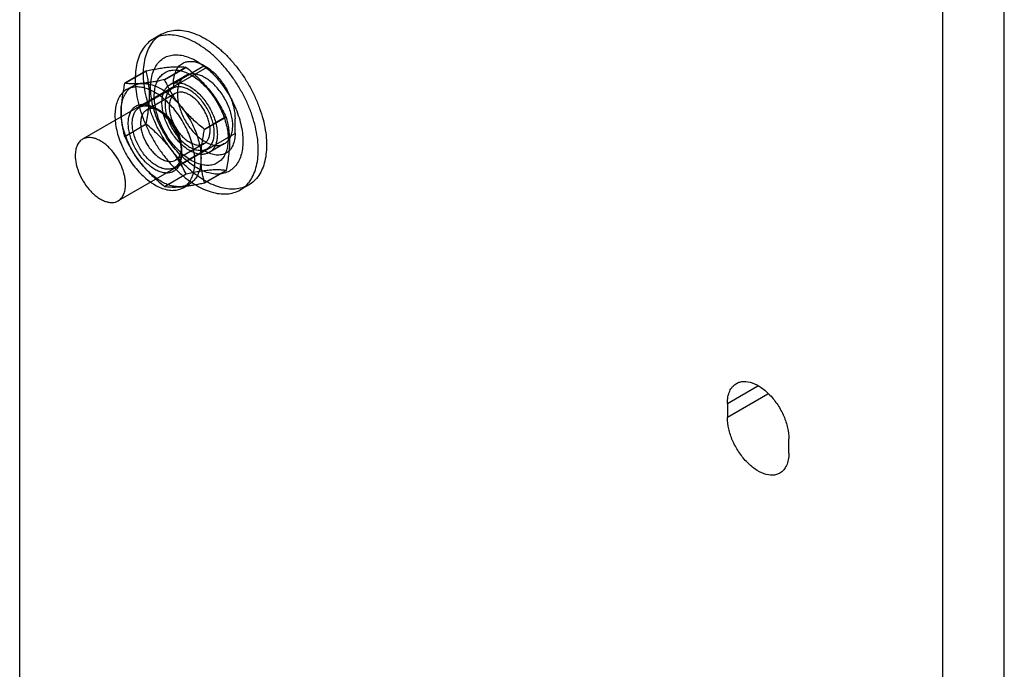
# Model space of a CAD drawing. Header units: millimetres. Extents: x 68 to 183, y 27 to 323.
# Tile 2 of 6: x 68 to 181, y 101 to 176. Entities that reach past the tile are written whole.
import ezdxf

# ---------------------------------------------------------------- set-up
doc = ezdxf.new("R2010")
doc.units = ezdxf.units.MM
doc.header["$LTSCALE"] = 22.740857
doc.layers.get('0').update_dxf_attribs({"linetype": 'CONTINUOUS'})
doc.layers.add('INTFCLR_11511', color=7, linetype='CONTINUOUS')

msp = doc.modelspace()

# ---------------------------------------------------------------- linework, layer by layer
at = {"color": 7}
for p, q in [((67.81, 313.66), (67.81, 93.21)), ((180.95, 36.05), (180.95, 256.51)), ((173.88, 31.97), (173.88, 252.43)), ((89.32, 170.57), (75.05, 162.32)), ((85.49, 168.73), (88.99, 170.75)), ((85.49, 168.73), (85.49, 168.35)), ((92.56, 163.02), (92.56, 164.65)), ((92.56, 162.99), (79.13, 155.24)), ((149.13, 131.99), (152.63, 134.01)), ((153.77, 133.04), (149.13, 130.36)), ((149.13, 131.99), (149.13, 130.36)), ((156.2, 126.28), (156.2, 127.91))]:
    msp.add_line(p, q, dxfattribs=at)
for points, knots in [([(85.49, 168.73), (85.49, 168.99), (85.53, 169.47), (85.73, 170.13), (86.05, 170.67), (86.36, 170.93), (86.53, 171.02)], [0, 0, 0, 0, 0.289641, 0.549111, 0.782236, 1, 1, 1, 1]), ([(86.53, 171.02), (86.65, 171.09), (86.92, 171.21), (87.54, 171.3), (88.42, 171.13), (89.45, 170.56), (90.44, 169.69), (91.31, 168.57), (92, 167.3), (92.44, 165.98), (92.56, 165.08), (92.56, 164.65)], [0, 0, 0, 0, 0.042877, 0.087523, 0.186929, 0.30424, 0.437966, 0.582371, 0.729593, 0.871254, 1, 1, 1, 1]), ([(92.56, 163.02), (92.56, 162.77), (92.52, 162.28), (92.33, 161.62), (92, 161.08), (91.69, 160.83), (91.53, 160.73)], [0, 0, 0, 0, 0.289641, 0.549111, 0.782236, 1, 1, 1, 1]), ([(75.05, 162.32), (74.98, 162.29), (74.85, 162.2), (74.62, 161.97), (74.39, 161.59), (74.23, 161.05), (74.2, 160.66), (74.2, 160.45)], [0, 0, 0, 0, 0.108161, 0.218361, 0.451366, 0.710409, 1, 1, 1, 1]), ([(79.98, 157.12), (79.98, 157.28), (79.96, 157.63), (79.83, 158.36), (79.52, 159.28), (78.96, 160.32), (78.35, 161.09), (77.81, 161.62), (77.39, 161.94), (76.97, 162.2), (76.54, 162.39), (76.13, 162.5), (75.74, 162.53), (75.37, 162.47), (75.15, 162.38), (75.05, 162.32)], [0, 0, 0, 0, 0.062416, 0.1288, 0.2703, 0.41736, 0.561615, 0.630253, 0.695378, 0.756362, 0.812832, 0.864764, 0.912566, 0.957167, 1, 1, 1, 1]), ([(91.53, 160.73), (91.37, 160.64), (91, 160.5), (90.38, 160.48), (89.73, 160.63), (89.3, 160.83), (89.08, 160.95)], [0, 0, 0, 0, 0.218641, 0.452177, 0.711107, 1, 1, 1, 1]), ([(74.2, 160.45), (74.2, 160.28), (74.22, 159.93), (74.35, 159.21), (74.66, 158.29), (75.23, 157.25), (75.83, 156.48), (76.38, 155.95), (76.79, 155.62), (77.22, 155.36), (77.64, 155.18), (78.05, 155.07), (78.45, 155.04), (78.81, 155.09), (79.03, 155.19), (79.13, 155.24)], [0, 0, 0, 0, 0.062416, 0.1288, 0.2703, 0.41736, 0.561615, 0.630253, 0.695378, 0.756362, 0.812832, 0.864764, 0.912566, 0.957167, 1, 1, 1, 1]), ([(79.13, 155.24), (79.2, 155.28), (79.33, 155.37), (79.56, 155.6), (79.79, 155.97), (79.95, 156.51), (79.98, 156.91), (79.98, 157.12)], [0, 0, 0, 0, 0.108161, 0.218361, 0.451366, 0.710409, 1, 1, 1, 1]), ([(149.13, 131.99), (149.13, 132.25), (149.17, 132.73), (149.37, 133.39), (149.69, 133.93), (150, 134.19), (150.17, 134.28)], [0, 0, 0, 0, 0.289641, 0.549111, 0.782236, 1, 1, 1, 1]), ([(150.17, 134.28), (150.29, 134.35), (150.56, 134.47), (151.18, 134.56), (152.06, 134.39), (153.09, 133.82), (154.08, 132.94), (154.95, 131.83), (155.64, 130.56), (156.08, 129.24), (156.2, 128.34), (156.2, 127.91)], [0, 0, 0, 0, 0.042877, 0.087523, 0.186929, 0.30424, 0.437966, 0.582371, 0.729593, 0.871254, 1, 1, 1, 1]), ([(155.17, 123.99), (155.04, 123.92), (154.77, 123.8), (154.15, 123.71), (153.28, 123.88), (152.25, 124.45), (151.26, 125.32), (150.39, 126.44), (149.7, 127.71), (149.25, 129.03), (149.13, 129.93), (149.13, 130.36)], [0, 0, 0, 0, 0.042877, 0.087523, 0.186929, 0.30424, 0.437966, 0.582371, 0.729593, 0.871254, 1, 1, 1, 1]), ([(156.2, 126.28), (156.2, 126.02), (156.16, 125.54), (155.97, 124.88), (155.64, 124.34), (155.33, 124.08), (155.17, 123.99)], [0, 0, 0, 0, 0.289641, 0.549111, 0.782236, 1, 1, 1, 1])]:
    msp.add_open_spline(points, degree=3, knots=knots, dxfattribs=at)
at = {"layer": 'INTFCLR_11511', "color": 7}
for p, q in [((84.11, 174.37), (83.16, 173.82)), ((82.34, 170.16), (79.87, 168.74)), ((79.88, 168.75), (82.34, 170.17)), ((86.93, 170.58), (84.46, 169.15)), ((84.47, 169.15), (86.94, 170.57)), ((86.94, 170.57), (86.93, 170.58)), ((86.93, 170.58), (86.93, 170.58)), ((86.86, 169.61), (85.1, 168.59)), ((80.1, 168.01), (80.81, 168.42)), ((81.58, 165.98), (85.35, 168.15)), ((85.68, 167.57), (82.4, 165.67)), ((84.06, 165.5), (83.35, 165.91)), ((79.87, 162.63), (82.34, 164.05)), ((82.34, 164.05), (82.34, 164.03)), ((91.52, 164.87), (89.05, 163.45)), ((89.06, 163.43), (91.53, 164.85)), ((91.53, 164.85), (91.52, 164.87)), ((82.34, 164.03), (79.88, 162.61)), ((89.06, 163.43), (89.05, 163.45)), ((79.87, 162.63), (79.88, 162.61)), ((89.01, 161.81), (85.72, 159.91)), ((91.36, 161.81), (89.6, 160.79)), ((85.58, 159.05), (89.35, 161.23)), ((86.41, 161.43), (86.41, 160.62)), ((89.05, 157.31), (91.52, 158.73)), ((91.53, 158.74), (89.06, 157.32)), ((84.46, 156.91), (86.93, 158.33)), ((86.94, 158.32), (84.47, 156.9)), ((86.93, 158.33), (86.93, 158.33)), ((86.93, 158.33), (86.94, 158.32)), ((86.6, 156.75), (87.31, 157.16)), ((94.11, 157.05), (93.16, 156.5))]:
    msp.add_line(p, q, dxfattribs=at)
for centre, radius, start, end in [((84.81, 168.43), 3.02, 144.783, 145.0075), ((82.35, 167), 3.02, 144.7829, 145.0074), ((81.21, 163.52), 6.5, 59.9266, 60.0652), ((89.05, 160.48), 3.02, 324.7854, 325.0099), ((86.61, 159.04), 3, 324.7837, 325.0103), ((88.28, 163.51), 7.62, 239.9415, 240.0598)]:
    msp.add_arc(centre, radius, start, end, dxfattribs=at)
for points, knots in [([(88.16, 173.32), (87.85, 173.5), (87.23, 173.82), (86.28, 174.14), (85.36, 174.3), (84.5, 174.29), (83.69, 174.1), (82.97, 173.74), (82.35, 173.22), (81.85, 172.54), (81.46, 171.73), (81.21, 170.8), (81.08, 169.76), (81.08, 168.65), (81.22, 167.47), (81.48, 166.25), (81.87, 165.01), (82.37, 163.77), (82.97, 162.56), (83.67, 161.4), (84.46, 160.31), (85.31, 159.3), (86.22, 158.4), (87.16, 157.62), (87.83, 157.19), (88.16, 156.99)], [0, 0, 0, 0, 0.042692, 0.082292, 0.11888, 0.152807, 0.184966, 0.216273, 0.247849, 0.280786, 0.316013, 0.354116, 0.395296, 0.439539, 0.486641, 0.536257, 0.587843, 0.640841, 0.694697, 0.748756, 0.802363, 0.854772, 0.905612, 0.954198, 1, 1, 1, 1]), ([(89.11, 157.55), (88.78, 157.74), (88.12, 158.17), (87.18, 158.95), (86.27, 159.85), (85.42, 160.85), (84.63, 161.95), (83.93, 163.11), (83.32, 164.32), (82.82, 165.56), (82.44, 166.8), (82.17, 168.02), (82.04, 169.2), (82.03, 170.32), (82.16, 171.35), (82.42, 172.28), (82.8, 173.09), (83.3, 173.76), (83.92, 174.29), (84.64, 174.65), (85.45, 174.84), (86.31, 174.85), (87.23, 174.69), (88.18, 174.37), (88.8, 174.05), (89.11, 173.88)], [0, 0, 0, 0, 0.045705, 0.094169, 0.144901, 0.197254, 0.250887, 0.305027, 0.358968, 0.412048, 0.463731, 0.513445, 0.560606, 0.60484, 0.645954, 0.683979, 0.719144, 0.752036, 0.783568, 0.814826, 0.846957, 0.880898, 0.917541, 0.957224, 1, 1, 1, 1]), ([(88.16, 156.99), (88.47, 156.81), (89.09, 156.5), (90.04, 156.18), (90.95, 156.02), (91.82, 156.03), (92.62, 156.22), (93.35, 156.58), (93.97, 157.1), (94.47, 157.78), (94.85, 158.59), (95.11, 159.52), (95.24, 160.55), (95.23, 161.67), (95.1, 162.85), (94.83, 164.07), (94.45, 165.31), (93.95, 166.54), (93.34, 167.75), (92.64, 168.92), (91.86, 170.01), (91.01, 171.02), (90.1, 171.92), (89.15, 172.69), (88.49, 173.13), (88.16, 173.32)], [0, 0, 0, 0, 0.042692, 0.082292, 0.11888, 0.152807, 0.184966, 0.216273, 0.247849, 0.280786, 0.316013, 0.354116, 0.395296, 0.439539, 0.486641, 0.536257, 0.587843, 0.640841, 0.694697, 0.748756, 0.802363, 0.854772, 0.905612, 0.954198, 1, 1, 1, 1]), ([(89.11, 173.88), (89.45, 173.68), (90.11, 173.25), (91.05, 172.47), (91.95, 171.57), (92.81, 170.57), (93.59, 169.47), (94.3, 168.31), (94.9, 167.1), (95.4, 165.86), (95.79, 164.62), (96.05, 163.4), (96.19, 162.22), (96.19, 161.1), (96.06, 160.07), (95.81, 159.14), (95.43, 158.33), (94.92, 157.66), (94.3, 157.13), (93.58, 156.77), (92.78, 156.58), (91.91, 156.57), (90.99, 156.73), (90.04, 157.05), (89.42, 157.37), (89.11, 157.55)], [0, 0, 0, 0, 0.045705, 0.094169, 0.144901, 0.197254, 0.250887, 0.305027, 0.358968, 0.412048, 0.463731, 0.513445, 0.560606, 0.60484, 0.645954, 0.683979, 0.719144, 0.752036, 0.783568, 0.814826, 0.846957, 0.880898, 0.917541, 0.957224, 1, 1, 1, 1]), ([(88.16, 159.04), (87.88, 159.19), (87.34, 159.56), (86.57, 160.21), (85.84, 160.97), (85.15, 161.82), (84.54, 162.75), (84, 163.73), (83.55, 164.74), (83.21, 165.75), (82.97, 166.76), (82.85, 167.73), (82.85, 168.64), (82.96, 169.49), (83.19, 170.23), (83.53, 170.87), (83.98, 171.38), (84.54, 171.76), (85.17, 171.97), (85.87, 172.03), (86.62, 171.93), (87.4, 171.68), (87.9, 171.43), (88.16, 171.28)], [0, 0, 0, 0, 0.050269, 0.10376, 0.15982, 0.217642, 0.276766, 0.336103, 0.394696, 0.451724, 0.506477, 0.558306, 0.606698, 0.651381, 0.692393, 0.730157, 0.765538, 0.799809, 0.83447, 0.870853, 0.910252, 0.953254, 1, 1, 1, 1]), ([(88.16, 171.28), (88.43, 171.12), (88.98, 170.76), (89.75, 170.11), (90.48, 169.35), (91.16, 168.5), (91.78, 167.57), (92.32, 166.59), (92.76, 165.58), (93.11, 164.56), (93.34, 163.56), (93.46, 162.59), (93.47, 161.67), (93.36, 160.83), (93.13, 160.08), (92.78, 159.45), (92.33, 158.93), (91.78, 158.56), (91.15, 158.35), (90.45, 158.29), (89.7, 158.39), (88.92, 158.64), (88.41, 158.89), (88.16, 159.04)], [0, 0, 0, 0, 0.050269, 0.10376, 0.15982, 0.217642, 0.276766, 0.336103, 0.394696, 0.451724, 0.506477, 0.558306, 0.606698, 0.651381, 0.692393, 0.730157, 0.765538, 0.799809, 0.83447, 0.870853, 0.910252, 0.953254, 1, 1, 1, 1]), ([(82.34, 170.17), (82.59, 170.22), (83.06, 170.31), (83.75, 170.44), (84.41, 170.54), (85.01, 170.6), (85.56, 170.64), (86.06, 170.65), (86.51, 170.63), (86.79, 170.6), (86.93, 170.58)], [0, 0, 0, 0, 0.160696, 0.313749, 0.456988, 0.588397, 0.707682, 0.815427, 0.912431, 1, 1, 1, 1]), ([(82.34, 164.05), (82.4, 164.33), (82.5, 164.89), (82.63, 165.72), (82.71, 166.54), (82.74, 167.32), (82.71, 168.08), (82.63, 168.8), (82.51, 169.49), (82.4, 169.94), (82.34, 170.16)], [0, 0, 0, 0, 0.13986, 0.276543, 0.409, 0.536171, 0.658328, 0.776134, 0.889915, 1, 1, 1, 1]), ([(87.52, 159.89), (87.29, 160.03), (86.83, 160.33), (86.19, 160.89), (85.58, 161.54), (85.01, 162.26), (84.51, 163.05), (84.08, 163.88), (83.73, 164.74), (83.48, 165.59), (83.32, 166.42), (83.26, 167.22), (83.31, 167.96), (83.46, 168.62), (83.71, 169.2), (84.07, 169.66), (84.51, 170.01), (85.03, 170.22), (85.61, 170.29), (86.23, 170.22), (86.88, 170.02), (87.31, 169.81), (87.52, 169.69)], [0, 0, 0, 0, 0.052795, 0.109116, 0.16827, 0.229402, 0.291549, 0.353696, 0.41483, 0.473988, 0.530313, 0.583113, 0.631932, 0.676638, 0.717521, 0.755385, 0.791561, 0.827736, 0.865599, 0.906481, 0.951185, 1, 1, 1, 1]), ([(89.11, 169.38), (88.95, 169.48), (88.61, 169.64), (88.1, 169.8), (87.61, 169.84), (87.16, 169.76), (86.76, 169.57), (86.43, 169.26), (86.17, 168.86), (86.01, 168.37), (85.93, 167.82), (85.93, 167.22), (86.02, 166.57), (86.19, 165.9), (86.44, 165.23), (86.76, 164.57), (87.15, 163.94), (87.58, 163.35), (88.06, 162.83), (88.57, 162.39), (88.93, 162.14), (89.11, 162.04)], [0, 0, 0, 0, 0.051203, 0.09798, 0.140567, 0.179821, 0.217949, 0.256598, 0.297592, 0.342258, 0.391254, 0.444685, 0.502217, 0.563196, 0.626761, 0.691907, 0.757434, 0.821604, 0.884245, 0.944046, 1, 1, 1, 1]), ([(86.94, 170.57), (87.19, 170.37), (87.67, 169.97), (88.37, 169.33), (89.02, 168.66), (89.63, 167.96), (90.18, 167.22), (90.68, 166.46), (91.13, 165.67), (91.39, 165.14), (91.52, 164.87)], [0, 0, 0, 0, 0.128605, 0.256702, 0.383802, 0.509239, 0.633377, 0.756674, 0.878984, 1, 1, 1, 1]), ([(79.87, 168.74), (79.82, 168.5), (79.73, 168.05), (79.61, 167.37), (79.53, 166.71), (79.47, 166.07), (79.46, 165.65), (79.46, 165.44)], [0, 0, 0, 0, 0.213802, 0.421239, 0.62157, 0.814555, 1, 1, 1, 1]), ([(79.46, 165.44), (79.46, 165.7), (79.49, 166.19), (79.64, 166.88), (79.89, 167.48), (80.24, 167.98), (80.67, 168.37), (81.19, 168.62), (81.57, 168.7), (81.76, 168.71)], [0, 0, 0, 0, 0.172815, 0.331703, 0.477629, 0.612972, 0.74157, 0.868697, 1, 1, 1, 1]), ([(81.76, 168.71), (81.61, 168.7), (81.33, 168.68), (80.93, 168.67), (80.55, 168.68), (80.2, 168.7), (79.98, 168.73), (79.88, 168.75)], [0, 0, 0, 0, 0.232126, 0.447073, 0.645591, 0.829276, 1, 1, 1, 1]), ([(84.46, 169.15), (84.26, 169.11), (83.87, 169.03), (83.29, 168.92), (82.75, 168.83), (82.24, 168.76), (81.92, 168.73), (81.76, 168.71)], [0, 0, 0, 0, 0.224467, 0.437979, 0.639009, 0.82661, 1, 1, 1, 1]), ([(81.76, 168.71), (81.94, 168.73), (82.31, 168.72), (82.89, 168.61), (83.48, 168.41), (83.86, 168.21), (84.06, 168.1)], [0, 0, 0, 0, 0.223351, 0.463304, 0.721898, 1, 1, 1, 1]), ([(87.35, 161.02), (87.16, 161.12), (86.8, 161.37), (86.3, 161.81), (85.82, 162.33), (85.38, 162.91), (84.99, 163.55), (84.67, 164.21), (84.42, 164.89), (84.25, 165.56), (84.16, 166.21), (84.16, 166.81), (84.24, 167.36), (84.41, 167.84), (84.66, 168.24), (84.99, 168.55), (85.39, 168.74), (85.84, 168.81), (86.33, 168.78), (86.84, 168.63), (87.18, 168.46), (87.35, 168.36)], [0, 0, 0, 0, 0.055599, 0.115211, 0.177857, 0.24222, 0.308107, 0.373692, 0.437657, 0.498895, 0.556497, 0.609833, 0.658613, 0.702986, 0.743677, 0.78206, 0.819977, 0.85909, 0.901626, 0.948496, 1, 1, 1, 1]), ([(86.36, 166.06), (86.2, 166.25), (85.91, 166.63), (85.51, 167.23), (85.13, 167.85), (84.79, 168.49), (84.57, 168.93), (84.47, 169.15)], [0, 0, 0, 0, 0.199413, 0.398895, 0.598624, 0.798971, 1, 1, 1, 1]), ([(87.52, 169.69), (87.75, 169.56), (88.21, 169.25), (88.85, 168.7), (89.47, 168.05), (90.03, 167.32), (90.53, 166.53), (90.97, 165.7), (91.31, 164.85), (91.57, 163.99), (91.73, 163.16), (91.78, 162.36), (91.73, 161.62), (91.58, 160.96), (91.33, 160.39), (90.98, 159.92), (90.53, 159.57), (90.01, 159.36), (89.43, 159.29), (88.81, 159.36), (88.16, 159.56), (87.74, 159.77), (87.52, 159.89)], [0, 0, 0, 0, 0.052795, 0.109116, 0.168271, 0.229402, 0.291549, 0.353696, 0.41483, 0.473989, 0.530313, 0.583113, 0.631933, 0.676639, 0.717522, 0.755386, 0.791561, 0.827737, 0.8656, 0.906481, 0.951185, 1, 1, 1, 1]), ([(89.11, 162.04), (89.28, 161.94), (89.61, 161.78), (90.13, 161.62), (90.62, 161.58), (91.07, 161.66), (91.47, 161.85), (91.8, 162.16), (92.05, 162.56), (92.22, 163.05), (92.3, 163.6), (92.3, 164.21), (92.21, 164.85), (92.04, 165.52), (91.79, 166.19), (91.46, 166.85), (91.08, 167.48), (90.64, 168.07), (90.17, 168.59), (89.66, 169.03), (89.3, 169.28), (89.11, 169.38)], [0, 0, 0, 0, 0.051203, 0.09798, 0.140567, 0.179821, 0.217949, 0.256598, 0.297592, 0.342258, 0.391254, 0.444685, 0.502217, 0.563196, 0.626761, 0.691907, 0.757434, 0.821604, 0.884245, 0.944046, 1, 1, 1, 1]), ([(83.35, 167.69), (83.13, 167.82), (82.69, 168.04), (82.02, 168.25), (81.37, 168.34), (80.77, 168.29), (80.21, 168.1), (79.74, 167.78), (79.34, 167.34), (79.05, 166.78), (78.85, 166.14), (78.75, 165.41), (78.75, 164.62), (78.86, 163.77), (79.06, 162.9), (79.36, 162.02), (79.74, 161.15), (80.21, 160.3), (80.74, 159.5), (81.33, 158.76), (81.97, 158.1), (82.64, 157.53), (83.11, 157.21), (83.35, 157.08)], [0, 0, 0, 0, 0.046611, 0.089503, 0.128855, 0.165219, 0.199897, 0.234208, 0.269592, 0.307326, 0.348315, 0.393, 0.441401, 0.493237, 0.548, 0.605029, 0.663566, 0.722791, 0.781837, 0.83975, 0.896011, 0.949662, 1, 1, 1, 1]), ([(83.35, 157.08), (83.57, 156.95), (84.01, 156.73), (84.68, 156.51), (85.33, 156.43), (85.93, 156.48), (86.49, 156.66), (86.96, 156.98), (87.36, 157.43), (87.65, 157.98), (87.85, 158.63), (87.95, 159.36), (87.95, 160.15), (87.84, 160.99), (87.64, 161.86), (87.34, 162.75), (86.96, 163.62), (86.49, 164.47), (85.96, 165.27), (85.37, 166.01), (84.73, 166.67), (84.06, 167.24), (83.59, 167.55), (83.35, 167.69)], [0, 0, 0, 0, 0.046611, 0.089503, 0.128855, 0.165219, 0.199897, 0.234208, 0.269592, 0.307326, 0.348315, 0.393, 0.441401, 0.493237, 0.548, 0.605029, 0.663566, 0.722791, 0.781837, 0.83975, 0.896011, 0.949662, 1, 1, 1, 1]), ([(84.06, 168.1), (84.26, 167.98), (84.68, 167.71), (85.26, 167.23), (85.83, 166.68), (86.18, 166.27), (86.36, 166.06)], [0, 0, 0, 0, 0.232092, 0.477464, 0.734337, 1, 1, 1, 1]), ([(90.17, 163.06), (90.17, 163.25), (90.14, 163.66), (90.01, 164.29), (89.8, 164.92), (89.52, 165.55), (89.17, 166.15), (88.77, 166.7), (88.33, 167.2), (87.86, 167.62), (87.37, 167.96), (86.88, 168.2), (86.4, 168.33), (85.94, 168.35), (85.52, 168.26), (85.16, 168.05), (84.87, 167.74), (84.67, 167.33), (84.54, 166.85), (84.52, 166.5), (84.52, 166.32)], [0, 0, 0, 0, 0.058915, 0.122087, 0.188524, 0.257009, 0.32619, 0.394675, 0.461113, 0.524283, 0.583191, 0.637188, 0.686118, 0.730492, 0.771622, 0.811564, 0.852694, 0.897067, 0.945997, 1, 1, 1, 1]), ([(87.35, 167.4), (87.21, 167.48), (86.96, 167.6), (86.56, 167.72), (86.18, 167.73), (85.83, 167.66), (85.53, 167.48), (85.29, 167.22), (85.12, 166.88), (85.02, 166.48), (84.98, 166.03), (85.02, 165.54), (85.13, 165.02), (85.3, 164.5), (85.54, 163.98), (85.82, 163.48), (86.16, 163.02), (86.52, 162.61), (86.92, 162.25), (87.2, 162.06), (87.35, 161.98)], [0, 0, 0, 0, 0.053936, 0.102901, 0.147299, 0.188233, 0.2283, 0.269628, 0.314162, 0.363165, 0.41712, 0.475893, 0.538884, 0.605164, 0.673585, 0.742707, 0.810771, 0.877346, 0.940811, 1, 1, 1, 1]), ([(87.35, 168.36), (87.53, 168.26), (87.89, 168.01), (88.4, 167.57), (88.87, 167.05), (89.31, 166.46), (89.7, 165.83), (90.02, 165.17), (90.27, 164.49), (90.44, 163.82), (90.53, 163.17), (90.53, 162.57), (90.45, 162.02), (90.28, 161.54), (90.03, 161.14), (89.7, 160.83), (89.3, 160.64), (88.85, 160.56), (88.36, 160.6), (87.85, 160.75), (87.51, 160.92), (87.35, 161.02)], [0, 0, 0, 0, 0.055599, 0.115211, 0.177857, 0.24222, 0.308107, 0.373692, 0.437657, 0.498895, 0.556497, 0.609833, 0.658613, 0.702986, 0.743677, 0.78206, 0.819977, 0.85909, 0.901626, 0.948496, 1, 1, 1, 1]), ([(83.35, 158.85), (83.18, 158.95), (82.83, 159.19), (82.34, 159.62), (81.88, 160.12), (81.46, 160.68), (81.09, 161.29), (80.78, 161.92), (80.54, 162.58), (80.38, 163.22), (80.29, 163.84), (80.29, 164.42), (80.37, 164.95), (80.53, 165.41), (80.77, 165.8), (81.09, 166.09), (81.47, 166.27), (81.9, 166.35), (82.37, 166.31), (82.87, 166.16), (83.19, 166.01), (83.35, 165.91)], [0, 0, 0, 0, 0.055603, 0.115215, 0.177872, 0.242234, 0.30808, 0.373664, 0.43763, 0.498867, 0.556465, 0.609799, 0.658578, 0.702954, 0.743652, 0.78204, 0.819944, 0.859065, 0.901617, 0.948494, 1, 1, 1, 1]), ([(84.52, 166.32), (84.52, 166.12), (84.55, 165.71), (84.68, 165.09), (84.89, 164.46), (85.17, 163.83), (85.52, 163.23), (85.92, 162.68), (86.36, 162.18), (86.83, 161.76), (87.32, 161.42), (87.81, 161.18), (88.29, 161.05), (88.75, 161.02), (89.17, 161.12), (89.53, 161.33), (89.82, 161.64), (90.02, 162.05), (90.15, 162.53), (90.17, 162.88), (90.17, 163.06)], [0, 0, 0, 0, 0.058915, 0.122087, 0.188524, 0.257009, 0.32619, 0.394675, 0.461113, 0.524283, 0.583191, 0.637188, 0.686118, 0.730492, 0.771622, 0.811564, 0.852694, 0.897067, 0.945997, 1, 1, 1, 1]), ([(87.35, 161.98), (87.48, 161.9), (87.74, 161.77), (88.13, 161.66), (88.51, 161.64), (88.86, 161.72), (89.16, 161.89), (89.4, 162.16), (89.57, 162.5), (89.67, 162.9), (89.71, 163.35), (89.67, 163.84), (89.56, 164.35), (89.39, 164.88), (89.15, 165.4), (88.87, 165.9), (88.53, 166.36), (88.17, 166.77), (87.77, 167.13), (87.49, 167.32), (87.35, 167.4)], [0, 0, 0, 0, 0.053936, 0.102901, 0.147299, 0.188233, 0.2283, 0.269628, 0.314162, 0.363165, 0.41712, 0.475893, 0.538884, 0.605164, 0.673585, 0.742707, 0.810771, 0.877346, 0.940811, 1, 1, 1, 1]), ([(81.76, 159.52), (81.56, 159.77), (81.18, 160.29), (80.68, 161.12), (80.25, 161.98), (79.91, 162.86), (79.65, 163.74), (79.5, 164.6), (79.46, 165.17), (79.46, 165.44)], [0, 0, 0, 0, 0.148489, 0.298749, 0.448459, 0.595354, 0.737366, 0.87272, 1, 1, 1, 1]), ([(79.46, 165.44), (79.46, 165.25), (79.47, 164.85), (79.52, 164.27), (79.61, 163.71), (79.72, 163.16), (79.82, 162.8), (79.87, 162.63)], [0, 0, 0, 0, 0.208556, 0.412168, 0.611378, 0.807088, 1, 1, 1, 1]), ([(80.75, 164.15), (80.75, 164.33), (80.77, 164.68), (80.9, 165.16), (81.11, 165.56), (81.4, 165.88), (81.76, 166.09), (82.17, 166.18), (82.63, 166.16), (83.11, 166.02), (83.6, 165.78), (84.09, 165.45), (84.56, 165.03), (85.01, 164.53), (85.41, 163.97), (85.75, 163.37), (86.04, 162.74), (86.25, 162.11), (86.37, 161.49), (86.41, 161.08), (86.41, 160.88)], [0, 0, 0, 0, 0.054003, 0.102933, 0.147306, 0.188436, 0.228378, 0.269508, 0.313882, 0.362812, 0.416809, 0.475717, 0.538887, 0.605325, 0.67381, 0.742991, 0.811476, 0.877913, 0.941085, 1, 1, 1, 1]), ([(84.06, 165.5), (83.93, 165.58), (83.67, 165.71), (83.27, 165.82), (82.89, 165.84), (82.54, 165.76), (82.24, 165.59), (82, 165.32), (81.83, 164.99), (81.73, 164.59), (81.7, 164.13), (81.73, 163.64), (81.84, 163.13), (82.01, 162.6), (82.25, 162.08), (82.54, 161.58), (82.87, 161.12), (83.24, 160.71), (83.63, 160.35), (83.91, 160.16), (84.06, 160.08)], [0, 0, 0, 0, 0.054024, 0.102978, 0.147373, 0.188521, 0.228477, 0.269614, 0.31398, 0.362874, 0.416808, 0.475642, 0.538749, 0.605154, 0.673637, 0.742843, 0.811367, 0.877849, 0.941059, 1, 1, 1, 1]), ([(83.35, 165.91), (83.52, 165.81), (83.87, 165.58), (84.36, 165.15), (84.82, 164.65), (85.24, 164.09), (85.61, 163.48), (85.92, 162.84), (86.16, 162.19), (86.32, 161.55), (86.41, 160.93), (86.41, 160.34), (86.33, 159.82), (86.17, 159.35), (85.93, 158.97), (85.61, 158.68), (85.23, 158.49), (84.8, 158.42), (84.33, 158.46), (83.83, 158.6), (83.51, 158.76), (83.35, 158.85)], [0, 0, 0, 0, 0.055603, 0.115215, 0.177872, 0.242234, 0.30808, 0.373664, 0.43763, 0.498867, 0.556465, 0.609799, 0.658578, 0.702954, 0.743652, 0.78204, 0.819944, 0.859065, 0.901617, 0.948494, 1, 1, 1, 1]), ([(84.06, 160.08), (84.19, 160), (84.45, 159.88), (84.85, 159.77), (85.22, 159.75), (85.57, 159.82), (85.87, 160), (86.11, 160.26), (86.28, 160.6), (86.39, 161), (86.42, 161.45), (86.38, 161.94), (86.27, 162.45), (86.1, 162.98), (85.87, 163.5), (85.58, 164), (85.24, 164.46), (84.88, 164.88), (84.48, 165.23), (84.2, 165.42), (84.06, 165.5)], [0, 0, 0, 0, 0.054024, 0.102979, 0.147374, 0.188521, 0.228477, 0.269615, 0.31398, 0.362875, 0.416808, 0.475642, 0.538749, 0.605154, 0.673637, 0.742842, 0.811367, 0.877849, 0.941059, 1, 1, 1, 1]), ([(86.36, 166.06), (86.56, 165.81), (86.94, 165.29), (87.44, 164.46), (87.87, 163.6), (88.21, 162.72), (88.46, 161.84), (88.62, 160.98), (88.65, 160.41), (88.65, 160.14)], [0, 0, 0, 0, 0.14853, 0.298688, 0.448367, 0.595376, 0.737447, 0.872774, 1, 1, 1, 1]), ([(89.05, 163.45), (88.85, 163.61), (88.45, 163.93), (87.88, 164.44), (87.33, 164.96), (86.82, 165.5), (86.51, 165.87), (86.36, 166.06)], [0, 0, 0, 0, 0.206452, 0.409809, 0.609798, 0.806526, 1, 1, 1, 1]), ([(86.41, 160.88), (86.41, 160.7), (86.38, 160.35), (86.26, 159.87), (86.05, 159.47), (85.76, 159.15), (85.4, 158.94), (84.98, 158.85), (84.53, 158.87), (84.05, 159.01), (83.56, 159.24), (83.07, 159.58), (82.59, 160), (82.15, 160.5), (81.75, 161.06), (81.4, 161.66), (81.12, 162.29), (80.91, 162.92), (80.78, 163.54), (80.75, 163.95), (80.75, 164.15)], [0, 0, 0, 0, 0.054003, 0.102933, 0.147306, 0.188436, 0.228378, 0.269508, 0.313882, 0.362812, 0.416809, 0.475717, 0.538887, 0.605325, 0.67381, 0.742991, 0.811476, 0.877913, 0.941085, 1, 1, 1, 1]), ([(91.53, 164.85), (91.59, 164.63), (91.7, 164.19), (91.83, 163.5), (91.9, 162.77), (91.93, 162.01), (91.9, 161.23), (91.82, 160.42), (91.7, 159.58), (91.59, 159.02), (91.53, 158.74)], [0, 0, 0, 0, 0.11007, 0.22378, 0.34167, 0.463851, 0.590995, 0.723356, 0.860121, 1, 1, 1, 1]), ([(86.93, 158.33), (86.8, 158.6), (86.53, 159.14), (86.08, 159.92), (85.59, 160.68), (85.03, 161.42), (84.43, 162.12), (83.77, 162.79), (83.08, 163.43), (82.59, 163.83), (82.34, 164.03)], [0, 0, 0, 0, 0.120969, 0.243184, 0.366559, 0.490719, 0.616132, 0.743153, 0.871349, 1, 1, 1, 1]), ([(88.65, 160.14), (88.65, 160.34), (88.67, 160.76), (88.72, 161.4), (88.8, 162.06), (88.92, 162.74), (89.01, 163.2), (89.06, 163.43)], [0, 0, 0, 0, 0.185432, 0.378433, 0.578788, 0.786233, 1, 1, 1, 1]), ([(79.88, 162.61), (79.98, 162.39), (80.19, 161.95), (80.54, 161.31), (80.91, 160.69), (81.32, 160.09), (81.61, 159.71), (81.76, 159.52)], [0, 0, 0, 0, 0.201071, 0.401415, 0.60112, 0.800583, 1, 1, 1, 1]), ([(88.65, 160.14), (88.65, 159.88), (88.62, 159.39), (88.47, 158.7), (88.23, 158.1), (87.88, 157.6), (87.44, 157.22), (86.92, 156.96), (86.55, 156.89), (86.36, 156.87)], [0, 0, 0, 0, 0.172884, 0.331792, 0.477651, 0.612892, 0.741519, 0.868733, 1, 1, 1, 1]), ([(89.06, 157.32), (89.01, 157.49), (88.92, 157.85), (88.8, 158.4), (88.72, 158.97), (88.66, 159.55), (88.65, 159.94), (88.65, 160.14)], [0, 0, 0, 0, 0.192946, 0.388649, 0.587835, 0.791431, 1, 1, 1, 1]), ([(81.76, 159.52), (81.91, 159.33), (82.23, 158.96), (82.74, 158.42), (83.28, 157.9), (83.86, 157.39), (84.26, 157.07), (84.46, 156.91)], [0, 0, 0, 0, 0.19351, 0.390277, 0.590292, 0.793636, 1, 1, 1, 1]), ([(84.06, 157.48), (83.85, 157.6), (83.44, 157.87), (82.85, 158.35), (82.28, 158.9), (81.93, 159.31), (81.76, 159.52)], [0, 0, 0, 0, 0.232092, 0.477464, 0.734337, 1, 1, 1, 1]), ([(91.52, 158.73), (91.39, 158.75), (91.11, 158.78), (90.66, 158.8), (90.16, 158.8), (89.6, 158.76), (89, 158.69), (88.35, 158.59), (87.66, 158.47), (87.18, 158.37), (86.94, 158.32)], [0, 0, 0, 0, 0.087576, 0.184539, 0.292377, 0.411696, 0.543078, 0.686202, 0.839321, 1, 1, 1, 1]), ([(86.36, 156.87), (86.18, 156.85), (85.8, 156.86), (85.23, 156.97), (84.64, 157.18), (84.25, 157.37), (84.06, 157.48)], [0, 0, 0, 0, 0.22335, 0.463304, 0.721898, 1, 1, 1, 1]), ([(86.36, 156.87), (86.51, 156.88), (86.84, 156.92), (87.35, 156.99), (87.89, 157.08), (88.46, 157.19), (88.85, 157.27), (89.05, 157.31)], [0, 0, 0, 0, 0.173371, 0.360984, 0.562039, 0.775568, 1, 1, 1, 1]), ([(84.47, 156.9), (84.58, 156.88), (84.8, 156.86), (85.15, 156.83), (85.52, 156.82), (85.93, 156.84), (86.21, 156.86), (86.36, 156.87)], [0, 0, 0, 0, 0.170713, 0.354367, 0.552856, 0.767806, 1, 1, 1, 1])]:
    msp.add_open_spline(points, degree=3, knots=knots, dxfattribs=at)

doc.saveas('drawing.dxf')
